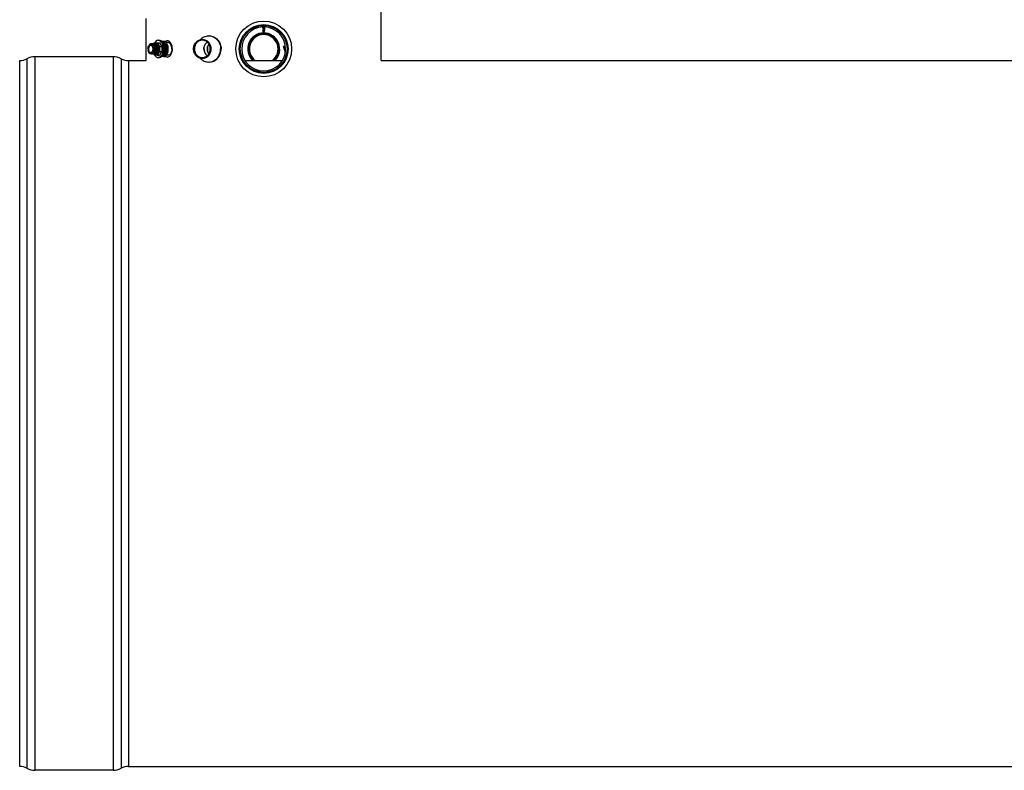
# Model space of a CAD drawing. Header units: millimetres. Extents: x 0 to 297, y 0 to 210.
# Tile 14 of 32: x 29 to 78, y 140 to 177. Entities that reach past the tile are written whole.
import ezdxf

# ---------------------------------------------------------------- set-up
doc = ezdxf.new("R2010")
doc.units = ezdxf.units.MM
doc.header["$LTSCALE"] = 16.335
doc.layers.get('0').update_dxf_attribs({"linetype": 'CONTINUOUS'})
for name, color, linetype in [('01_GLOBAL', 7, 'CONTINUOUS'), ('08_SURFACES', 7, 'CONTINUOUS'), ('AXES_REF', 7, 'CONTINUOUS')]:
    doc.layers.add(name, color=color, linetype=linetype)

msp = doc.modelspace()

# ---------------------------------------------------------------- linework, layer by layer
at = {"color": 7, "linetype": 'Continuous'}
for p, q in [((41.276, 176.259), (41.29, 176.263)), ((41.289, 176.254), (41.276, 176.258)), ((41.29, 176.276), (41.289, 176.276)), ((41.29, 176.254), (41.289, 176.254)), ((41.29, 176.276), (41.29, 176.263)), ((41.29, 176.263), (41.292, 176.264)), ((41.29, 176.255), (41.29, 176.241)), ((41.357, 176.265), (41.355, 176.264)), ((41.357, 176.276), (41.357, 176.274)), ((41.357, 176.275), (41.357, 176.274)), ((41.357, 176.274), (41.37, 176.271)), ((41.37, 176.269), (41.357, 176.265)), ((41.357, 176.265), (41.357, 176.251)), ((41.357, 176.252), (41.37, 176.248)), ((41.357, 176.252), (41.357, 176.252)), ((38.645, 175.77), (38.619, 175.77)), ((41.276, 176.237), (41.29, 176.241)), ((41.289, 176.231), (41.276, 176.235)), ((41.276, 176.214), (41.29, 176.218)), ((41.289, 176.209), (41.276, 176.213)), ((41.276, 176.192), (41.29, 176.196)), ((41.289, 176.186), (41.276, 176.19)), ((41.276, 176.169), (41.29, 176.173)), ((41.289, 176.164), (41.276, 176.168)), ((41.276, 176.147), (41.29, 176.151)), ((41.289, 176.141), (41.276, 176.145)), ((41.276, 176.124), (41.29, 176.128)), ((41.289, 176.119), (41.276, 176.123)), ((41.276, 176.102), (41.29, 176.106)), ((41.289, 176.096), (41.276, 176.1)), ((41.276, 176.079), (41.29, 176.083)), ((41.29, 176.074), (41.276, 176.078)), ((41.276, 176.057), (41.29, 176.061)), ((41.29, 176.051), (41.276, 176.055)), ((41.29, 176.032), (41.286, 176.036)), ((41.287, 176.037), (41.292, 176.039)), ((41.29, 176.231), (41.289, 176.231)), ((41.29, 176.209), (41.289, 176.209)), ((41.29, 176.186), (41.289, 176.186)), ((41.29, 176.164), (41.289, 176.164)), ((41.29, 176.141), (41.289, 176.141)), ((41.29, 176.119), (41.289, 176.119)), ((41.29, 176.096), (41.289, 176.096)), ((41.29, 176.241), (41.292, 176.241)), ((41.29, 176.232), (41.29, 176.218)), ((41.29, 176.218), (41.292, 176.219)), ((41.29, 176.21), (41.29, 176.196)), ((41.29, 176.196), (41.292, 176.196)), ((41.29, 176.187), (41.29, 176.173)), ((41.29, 176.173), (41.292, 176.174)), ((41.29, 176.165), (41.29, 176.151)), ((41.29, 176.151), (41.292, 176.151)), ((41.29, 176.142), (41.29, 176.128)), ((41.29, 176.128), (41.292, 176.129)), ((41.29, 176.12), (41.29, 176.106)), ((41.29, 176.106), (41.292, 176.106)), ((41.29, 176.097), (41.29, 176.083)), ((41.29, 176.083), (41.292, 176.084)), ((41.29, 176.075), (41.29, 176.061)), ((41.29, 176.061), (41.292, 176.061)), ((41.29, 176.052), (41.29, 176.038)), ((41.29, 175.966), (41.29, 176.032)), ((41.29, 176.032), (41.3, 176.032)), ((41.323, 175.943), (41.29, 175.966)), ((41.29, 175.966), (41.314, 175.966)), ((41.308, 175.912), (41.308, 175.953)), ((41.314, 175.966), (41.314, 176.033)), ((41.314, 176.033), (41.357, 176.033)), ((41.314, 175.966), (41.323, 175.953)), ((41.323, 175.943), (41.357, 175.966)), ((41.331, 175.948), (41.331, 176.033)), ((41.338, 175.912), (41.338, 175.953)), ((41.357, 176.243), (41.355, 176.242)), ((41.357, 176.22), (41.355, 176.219)), ((41.357, 176.198), (41.355, 176.197)), ((41.357, 176.175), (41.355, 176.174)), ((41.357, 176.153), (41.355, 176.152)), ((41.357, 176.13), (41.355, 176.129)), ((41.357, 176.108), (41.355, 176.107)), ((41.357, 176.085), (41.355, 176.084)), ((41.357, 176.063), (41.355, 176.062)), ((41.357, 176.04), (41.355, 176.039)), ((41.37, 176.246), (41.357, 176.243)), ((41.357, 176.243), (41.357, 176.229)), ((41.357, 176.23), (41.357, 176.229)), ((41.357, 176.229), (41.37, 176.226)), ((41.357, 176.229), (41.357, 176.229)), ((41.37, 176.224), (41.357, 176.22)), ((41.357, 176.22), (41.357, 176.206)), ((41.357, 176.207), (41.37, 176.203)), ((41.357, 176.207), (41.357, 176.207)), ((41.37, 176.201), (41.357, 176.198)), ((41.357, 176.198), (41.357, 176.184)), ((41.357, 176.185), (41.357, 176.184)), ((41.357, 176.184), (41.37, 176.181)), ((41.37, 176.179), (41.357, 176.175)), ((41.357, 176.175), (41.357, 176.161)), ((41.357, 176.162), (41.37, 176.158)), ((41.357, 176.162), (41.357, 176.162)), ((41.37, 176.156), (41.357, 176.153)), ((41.357, 176.153), (41.357, 176.139)), ((41.357, 176.14), (41.357, 176.139)), ((41.357, 176.139), (41.37, 176.136)), ((41.357, 176.139), (41.357, 176.139)), ((41.37, 176.134), (41.357, 176.13)), ((41.357, 176.13), (41.357, 176.116)), ((41.357, 176.117), (41.37, 176.113)), ((41.357, 176.117), (41.357, 176.117)), ((41.37, 176.111), (41.357, 176.108)), ((41.357, 176.108), (41.357, 176.094)), ((41.357, 176.095), (41.357, 176.094)), ((41.357, 176.094), (41.37, 176.091)), ((41.37, 176.089), (41.357, 176.085)), ((41.357, 176.085), (41.357, 176.071)), ((41.357, 176.072), (41.37, 176.068)), ((41.357, 176.072), (41.357, 176.072)), ((41.37, 176.066), (41.357, 176.063)), ((41.357, 176.063), (41.357, 176.049)), ((41.357, 176.05), (41.357, 176.049)), ((41.357, 176.049), (41.369, 176.046)), ((41.357, 176.049), (41.357, 176.049)), ((41.365, 176.042), (41.357, 176.04)), ((41.357, 175.966), (41.357, 176.04)), ((41.368, 176.043), (41.365, 176.042)), ((41.369, 176.044), (41.368, 176.044)), ((41.368, 176.044), (41.368, 176.043)), ((41.369, 176.044), (41.37, 176.045)), ((41.37, 176.045), (41.37, 176.045)), ((35.918, 175.372), (35.948, 175.425)), ((35.948, 175.425), (36.091, 175.425)), ((36.075, 175.358), (36.075, 175.358)), ((36.075, 175.358), (36.075, 175.358)), ((36.091, 175.425), (36.192, 175.249)), ((36.091, 175.425), (36.206, 175.425)), ((36.206, 175.425), (36.306, 175.249)), ((36.309, 175.5), (36.416, 175.5)), ((36.416, 175.5), (36.542, 175.28)), ((36.416, 175.5), (36.49, 175.5)), ((36.49, 175.5), (36.616, 175.28)), ((36.628, 175.436), (36.526, 175.436)), ((36.542, 175.28), (36.542, 174.97)), ((36.542, 175.28), (36.616, 175.28)), ((36.616, 175.28), (36.616, 174.97)), ((35.638, 175.073), (35.641, 175.057)), ((35.672, 174.963), (35.68, 174.95)), ((35.948, 174.825), (35.918, 174.878)), ((36.091, 174.825), (35.948, 174.825)), ((36.192, 175.001), (36.091, 174.825)), ((36.091, 174.825), (36.206, 174.825)), ((36.122, 174.943), (36.122, 174.943)), ((36.122, 174.943), (36.122, 174.943)), ((36.192, 175.249), (36.192, 175.001)), ((36.192, 175.249), (36.306, 175.249)), ((36.192, 175.001), (36.306, 175.001)), ((36.306, 175.001), (36.206, 174.825)), ((36.306, 175.249), (36.306, 175.001)), ((36.542, 174.97), (36.416, 174.75)), ((36.616, 174.97), (36.49, 174.75)), ((36.628, 174.814), (36.526, 174.814)), ((36.542, 174.97), (36.616, 174.97)), ((29.323, 139.845), (29.323, 174.555)), ((33.92, 174.743), (30.073, 174.743)), ((34.67, 174.555), (35.548, 174.555)), ((36.416, 174.75), (36.309, 174.75)), ((36.416, 174.75), (36.49, 174.75)), ((38.645, 174.48), (38.619, 174.48)), ((40.406, 174.555), (42.241, 174.555)), ((47.098, 174.555), (214.266, 174.555)), ((33.92, 139.658), (30.073, 139.658)), ((34.67, 139.845), (214.266, 139.845))]:
    msp.add_line(p, q, dxfattribs=at)
at = {"color": 9, "linetype": 'Continuous'}
for p, q in [((41.357, 176.229), (41.372, 176.225)), ((41.357, 176.139), (41.372, 176.135)), ((41.357, 176.049), (41.37, 176.045)), ((29.676, 174.643), (29.676, 139.757)), ((30.073, 174.743), (30.073, 139.658)), ((33.92, 174.743), (33.92, 139.658)), ((34.317, 174.643), (34.317, 139.757)), ((34.67, 174.555), (34.67, 139.845))]:
    msp.add_line(p, q, dxfattribs=at)
at = {"color": 7, "linetype": 'Continuous'}
msp.add_circle((41.323, 175.125), 1.373, dxfattribs=at)
for centre, radius, start, end in [((38.619, 175.24), 0.53, 87.2604, 89.9994), ((41.323, 175.125), 1.08, 91.7908, 87.7134), ((41.323, 175.125), 0.787, 313.6213, 226.3787), ((41.323, 175.125), 0.784, 313.3944, 226.6057), ((41.323, 175.125), 0.75, 310.5258, 229.4742), ((41.323, 175.125), 0.705, 306.0331, 233.9669), ((35.864, 175.173), 0.223, 149.7282, 153.7407), ((35.849, 175.182), 0.206, 148.7895, 149.6882), ((35.849, 175.185), 0.205, 145.075, 149.7373), ((35.837, 175.189), 0.192, 144.9835, 148.8232), ((35.762, 175.276), 0.0743, 89.9861, 96.2045), ((35.769, 175.276), 0.0796, 91.5784, 94.8711), ((35.785, 175.286), 0.0872, 87.0666, 90.0029), ((35.789, 175.285), 0.088, 81.2873, 89.9729), ((35.785, 175.285), 0.0873, 86.3379, 87.0665), ((35.785, 175.284), 0.0885, 80.0328, 86.3203), ((35.815, 175.285), 0.0879, 90.0015, 98.5039), ((35.788, 175.28), 0.0925, 71.4797, 81.2242), ((35.815, 175.286), 0.0871, 87.0355, 89.974), ((35.815, 175.284), 0.0886, 79.9421, 87.0156), ((35.82, 175.285), 0.0879, 81.428, 89.9492), ((35.846, 175.285), 0.0879, 90.0027, 98.6531), ((35.819, 175.28), 0.0925, 71.6143, 81.3731), ((35.846, 175.286), 0.0871, 87.0355, 89.974), ((35.851, 175.285), 0.0879, 81.5026, 89.9498), ((35.877, 175.285), 0.088, 90.0031, 98.7258), ((35.85, 175.28), 0.0925, 71.5554, 81.4454), ((35.877, 175.286), 0.0871, 87.0355, 89.974), ((35.877, 175.284), 0.0886, 79.9421, 87.0156), ((35.881, 175.285), 0.0879, 81.4305, 89.9492), ((35.908, 175.285), 0.0879, 90.0028, 98.6557), ((35.881, 175.28), 0.0925, 71.5571, 81.3746), ((35.908, 175.286), 0.0871, 87.0355, 89.974), ((35.907, 175.284), 0.0886, 79.9421, 87.0156), ((35.912, 175.285), 0.0879, 81.4323, 89.9492), ((35.938, 175.285), 0.0879, 90.0028, 98.6576), ((35.911, 175.28), 0.0925, 71.5584, 81.3764), ((35.938, 175.286), 0.0871, 87.0355, 89.974), ((35.938, 175.284), 0.0886, 79.9421, 87.0156), ((35.943, 175.285), 0.0879, 81.433, 89.9492), ((35.969, 175.285), 0.0879, 90.0028, 98.6583), ((35.942, 175.28), 0.0925, 71.5803, 81.3775), ((35.969, 175.286), 0.0871, 87.0355, 89.974), ((35.973, 175.285), 0.0879, 81.4581, 89.9494), ((36, 175.285), 0.088, 90.0027, 98.6824), ((35.973, 175.28), 0.0925, 71.5589, 81.4018), ((36, 175.286), 0.0871, 87.0355, 89.974), ((36, 175.284), 0.0886, 79.9421, 87.0156), ((36.004, 175.285), 0.0879, 81.4291, 89.9492), ((36.022, 175.287), 0.087, 88.5604, 101.4612), ((36.03, 175.285), 0.0879, 90.0028, 98.6542), ((36.003, 175.28), 0.0925, 71.5577, 81.3731), ((36.022, 175.289), 0.0858, 84.3791, 88.4864), ((36.03, 175.286), 0.0871, 87.0355, 89.974), ((36.022, 175.287), 0.087, 81.3934, 84.3792), ((36.022, 175.286), 0.0887, 77.5757, 81.3886), ((36.03, 175.284), 0.0883, 81.0854, 87.023), ((36.035, 175.286), 0.0871, 86.0703, 89.9721), ((35.99, 175.26), 0.115, 58.1013, 61.2989), ((36.007, 175.266), 0.118, 53.7236, 59.91), ((36.01, 175.26), 0.117, 57.1242, 57.8544), ((36.009, 175.259), 0.119, 56.5756, 57.1246), ((36.001, 175.257), 0.128, 51.6927, 53.7789), ((35.933, 175.189), 0.223, 32.1031, 32.479), ((35.914, 175.185), 0.241, 29.2688, 30.3129), ((36.593, 175.388), 0.135, 79.36, 89.9296), ((36.216, 175.218), 0.6, 202.1582, 202.6579), ((35.877, 175.167), 0.237, 153.6998, 153.8465), ((35.82, 175.049), 0.171, 210.2477, 215.2929), ((35.865, 175.069), 0.219, 208.4243, 208.7701), ((35.853, 175.062), 0.205, 208.7281, 212.9148), ((35.798, 175.034), 0.144, 215.2947, 220.3093), ((35.842, 175.055), 0.192, 212.9582, 213.3081), ((35.833, 175.049), 0.181, 213.2762, 216.8934), ((35.774, 174.959), 0.0764, 267.8856, 269.3025), ((35.8, 174.954), 0.0759, 269.9765, 273.3476), ((35.804, 174.955), 0.0768, 270.013, 279.8075), ((35.8, 174.954), 0.0765, 273.3475, 275.6025), ((35.831, 174.955), 0.0769, 260.0601, 269.9346), ((35.831, 174.954), 0.0759, 269.9764, 273.3473), ((35.835, 174.955), 0.0768, 270.0132, 279.834), ((35.831, 174.954), 0.0764, 273.3467, 275.3865), ((35.862, 174.955), 0.0769, 260.0866, 269.9347), ((35.862, 174.954), 0.0759, 269.9764, 273.3473), ((35.866, 174.955), 0.0768, 270.013, 279.8201), ((35.861, 174.954), 0.0764, 273.3467, 275.3865), ((35.892, 174.955), 0.0769, 260.0732, 269.9347), ((35.892, 174.954), 0.0759, 269.9764, 273.3473), ((35.897, 174.955), 0.0768, 270.013, 279.8229), ((35.892, 174.954), 0.0764, 273.3467, 275.3865), ((35.923, 174.955), 0.0769, 260.0761, 269.9347), ((35.923, 174.954), 0.0759, 269.9764, 273.3473), ((35.927, 174.955), 0.0768, 270.013, 279.8251), ((35.923, 174.954), 0.0764, 273.3467, 275.3865), ((35.954, 174.955), 0.0769, 260.0784, 269.9348), ((35.954, 174.954), 0.0759, 269.9764, 273.3473), ((35.958, 174.955), 0.0768, 270.0124, 279.7721), ((35.954, 174.954), 0.0764, 273.3467, 275.3865), ((35.984, 174.955), 0.0769, 260.0286, 269.9356), ((35.984, 174.954), 0.0759, 269.9764, 273.3473), ((36.023, 174.967), 0.0976, 246.7605, 248.9643), ((36.023, 174.966), 0.0957, 248.9691, 249.741), ((35.989, 174.955), 0.0768, 270.013, 279.8196), ((35.984, 174.954), 0.0764, 273.3467, 275.3865), ((36.015, 174.955), 0.0769, 260.0728, 269.9347), ((36.015, 174.954), 0.0759, 269.9764, 273.3473), ((35.984, 174.969), 0.0922, 291.0287, 298.6546), ((36.02, 174.955), 0.0768, 270.013, 279.816), ((36.015, 174.954), 0.0764, 273.3467, 275.3865), ((36.017, 174.964), 0.0945, 288.4309, 290.8064), ((36.018, 174.963), 0.093, 288.0949, 288.4254), ((36.016, 174.967), 0.0976, 290.8106, 293.7483), ((36.015, 174.971), 0.101, 293.7466, 296.0627), ((36.005, 174.98), 0.104, 301.605, 302.444), ((36.003, 174.982), 0.106, 302.4451, 303.6024), ((36.005, 174.986), 0.112, 304.0294, 306.9623), ((35.912, 175.066), 0.244, 329.694, 331.3774), ((35.955, 175.055), 0.201, 326.3029, 328.333), ((29.323, 175.305), 0.75, 270, 298.0725), ((30.073, 173.899), 0.844, 90, 118.0725), ((33.92, 173.899), 0.844, 61.9275, 90), ((34.67, 175.305), 0.75, 241.9275, 270), ((36.593, 174.862), 0.135, 270.0704, 280.6397), ((38.619, 175.01), 0.53, 270.0006, 272.7396), ((29.323, 139.095), 0.75, 61.9275, 90), ((30.073, 140.501), 0.844, 241.9275, 270), ((33.92, 140.501), 0.844, 270, 298.0725), ((34.67, 139.095), 0.75, 90, 118.0725)]:
    msp.add_arc(centre, radius, start, end, dxfattribs=at)
at = {"color": 9, "linetype": 'Continuous'}
msp.add_arc((35.891, 175.085), 0.249, 201.9319, 203.2941, dxfattribs=at)
at = {"color": 7, "linetype": 'Continuous'}
for points, knots in [([(41.276, 176.258), (41.276, 176.258), (41.273, 176.258), (41.276, 176.259), (41.276, 176.259)], [0, 0, 0, 0, 0.506923, 1, 1, 1, 1]), ([(41.276, 176.259), (41.278, 176.26), (41.284, 176.261), (41.297, 176.262), (41.316, 176.264), (41.338, 176.265), (41.356, 176.267), (41.367, 176.268), (41.37, 176.269)], [0, 0, 0, 0, 0.070449, 0.185576, 0.415274, 0.66479, 0.875934, 1, 1, 1, 1]), ([(41.29, 176.255), (41.29, 176.255), (41.293, 176.256), (41.298, 176.257), (41.307, 176.258), (41.317, 176.259), (41.328, 176.261), (41.341, 176.262), (41.35, 176.263), (41.355, 176.264)], [0, 0, 0, 0, 0.035484, 0.124359, 0.259014, 0.424158, 0.600605, 0.767781, 1, 1, 1, 1]), ([(41.357, 176.274), (41.357, 176.273), (41.353, 176.272), (41.349, 176.271), (41.34, 176.27), (41.329, 176.269), (41.318, 176.268), (41.306, 176.266), (41.297, 176.265), (41.292, 176.264)], [0, 0, 0, 0, 0.035663, 0.125055, 0.260416, 0.42624, 0.603061, 0.770078, 1, 1, 1, 1]), ([(41.357, 176.251), (41.357, 176.251), (41.353, 176.25), (41.349, 176.249), (41.34, 176.248), (41.329, 176.246), (41.318, 176.245), (41.306, 176.244), (41.297, 176.243), (41.292, 176.241)], [0, 0, 0, 0, 0.035674, 0.125096, 0.260487, 0.426327, 0.603166, 0.770194, 1, 1, 1, 1]), ([(41.37, 176.269), (41.371, 176.269), (41.373, 176.27), (41.371, 176.271), (41.37, 176.271)], [0, 0, 0, 0, 0.506543, 1, 1, 1, 1]), ([(41.37, 176.246), (41.371, 176.246), (41.373, 176.247), (41.371, 176.248), (41.37, 176.248)], [0, 0, 0, 0, 0.506532, 1, 1, 1, 1]), ([(38.211, 175.587), (38.264, 175.643), (38.39, 175.737), (38.544, 175.77), (38.619, 175.77)], [0, 0, 0, 0, 0.506908, 1, 1, 1, 1]), ([(38.645, 175.77), (38.721, 175.77), (38.878, 175.735), (39.072, 175.589), (39.2, 175.376), (39.229, 175.209), (39.229, 175.125)], [0, 0, 0, 0, 0.23855, 0.483963, 0.738764, 1, 1, 1, 1]), ([(38.645, 175.77), (38.719, 175.766), (38.87, 175.726), (39.055, 175.579), (39.176, 175.369), (39.204, 175.207), (39.204, 175.125)], [0, 0, 0, 0, 0.238612, 0.484301, 0.739093, 1, 1, 1, 1]), ([(41.276, 176.235), (41.276, 176.235), (41.273, 176.236), (41.276, 176.237), (41.276, 176.237)], [0, 0, 0, 0, 0.50617, 1, 1, 1, 1]), ([(41.276, 176.213), (41.276, 176.213), (41.273, 176.213), (41.276, 176.214), (41.276, 176.214)], [0, 0, 0, 0, 0.505655, 1, 1, 1, 1]), ([(41.276, 176.19), (41.276, 176.19), (41.273, 176.191), (41.276, 176.192), (41.276, 176.192)], [0, 0, 0, 0, 0.506956, 1, 1, 1, 1]), ([(41.276, 176.168), (41.276, 176.168), (41.273, 176.168), (41.276, 176.169), (41.276, 176.169)], [0, 0, 0, 0, 0.506923, 1, 1, 1, 1]), ([(41.276, 176.145), (41.276, 176.145), (41.273, 176.146), (41.276, 176.147), (41.276, 176.147)], [0, 0, 0, 0, 0.50617, 1, 1, 1, 1]), ([(41.276, 176.123), (41.276, 176.123), (41.273, 176.123), (41.276, 176.124), (41.276, 176.124)], [0, 0, 0, 0, 0.505655, 1, 1, 1, 1]), ([(41.276, 176.1), (41.276, 176.1), (41.273, 176.101), (41.276, 176.102), (41.276, 176.102)], [0, 0, 0, 0, 0.506956, 1, 1, 1, 1]), ([(41.276, 176.078), (41.276, 176.078), (41.273, 176.078), (41.276, 176.079), (41.276, 176.079)], [0, 0, 0, 0, 0.506923, 1, 1, 1, 1]), ([(41.276, 176.055), (41.276, 176.055), (41.273, 176.056), (41.276, 176.057), (41.276, 176.057)], [0, 0, 0, 0, 0.50617, 1, 1, 1, 1]), ([(41.276, 176.237), (41.278, 176.238), (41.284, 176.238), (41.297, 176.24), (41.316, 176.241), (41.338, 176.243), (41.356, 176.244), (41.367, 176.245), (41.37, 176.246)], [0, 0, 0, 0, 0.070516, 0.185715, 0.415397, 0.66488, 0.875991, 1, 1, 1, 1]), ([(41.276, 176.214), (41.278, 176.215), (41.284, 176.216), (41.297, 176.217), (41.316, 176.219), (41.338, 176.22), (41.356, 176.222), (41.367, 176.223), (41.37, 176.224)], [0, 0, 0, 0, 0.070546, 0.185747, 0.415465, 0.664951, 0.876087, 1, 1, 1, 1]), ([(41.276, 176.192), (41.278, 176.193), (41.284, 176.193), (41.297, 176.195), (41.316, 176.196), (41.338, 176.198), (41.356, 176.199), (41.367, 176.2), (41.37, 176.201)], [0, 0, 0, 0, 0.070461, 0.185592, 0.415302, 0.664819, 0.875959, 1, 1, 1, 1]), ([(41.276, 176.169), (41.278, 176.17), (41.284, 176.171), (41.297, 176.172), (41.316, 176.174), (41.338, 176.175), (41.356, 176.177), (41.367, 176.178), (41.37, 176.179)], [0, 0, 0, 0, 0.070449, 0.185576, 0.415274, 0.66479, 0.875934, 1, 1, 1, 1]), ([(41.276, 176.147), (41.278, 176.148), (41.284, 176.148), (41.297, 176.15), (41.316, 176.151), (41.338, 176.153), (41.356, 176.154), (41.367, 176.155), (41.37, 176.156)], [0, 0, 0, 0, 0.070516, 0.185715, 0.415397, 0.66488, 0.875991, 1, 1, 1, 1]), ([(41.276, 176.124), (41.278, 176.125), (41.284, 176.126), (41.297, 176.127), (41.316, 176.129), (41.338, 176.13), (41.356, 176.132), (41.367, 176.133), (41.37, 176.134)], [0, 0, 0, 0, 0.070546, 0.185747, 0.415465, 0.664951, 0.876087, 1, 1, 1, 1]), ([(41.276, 176.102), (41.278, 176.103), (41.284, 176.103), (41.297, 176.105), (41.316, 176.106), (41.338, 176.108), (41.356, 176.109), (41.367, 176.11), (41.37, 176.111)], [0, 0, 0, 0, 0.070461, 0.185592, 0.415302, 0.664819, 0.875959, 1, 1, 1, 1]), ([(41.276, 176.079), (41.278, 176.08), (41.284, 176.081), (41.297, 176.082), (41.316, 176.084), (41.338, 176.085), (41.356, 176.087), (41.367, 176.088), (41.37, 176.089)], [0, 0, 0, 0, 0.070449, 0.185576, 0.415274, 0.66479, 0.875934, 1, 1, 1, 1]), ([(41.276, 176.057), (41.278, 176.058), (41.284, 176.058), (41.297, 176.06), (41.316, 176.061), (41.338, 176.063), (41.356, 176.064), (41.367, 176.065), (41.37, 176.066)], [0, 0, 0, 0, 0.070516, 0.185715, 0.415397, 0.66488, 0.875991, 1, 1, 1, 1]), ([(41.286, 176.036), (41.285, 176.037), (41.286, 176.037), (41.286, 176.037), (41.287, 176.037)], [0, 0, 0, 0, 0.542775, 1, 1, 1, 1]), ([(41.287, 176.037), (41.288, 176.038), (41.293, 176.039), (41.306, 176.04), (41.326, 176.041), (41.348, 176.043), (41.362, 176.044), (41.367, 176.044)], [0, 0, 0, 0, 0.068625, 0.182437, 0.490957, 0.800843, 1, 1, 1, 1]), ([(41.29, 176.232), (41.29, 176.233), (41.293, 176.234), (41.298, 176.235), (41.307, 176.236), (41.317, 176.237), (41.328, 176.238), (41.341, 176.24), (41.35, 176.24), (41.355, 176.242)], [0, 0, 0, 0, 0.035486, 0.124357, 0.259018, 0.424181, 0.600627, 0.767786, 1, 1, 1, 1]), ([(41.29, 176.21), (41.29, 176.21), (41.293, 176.211), (41.298, 176.212), (41.307, 176.213), (41.317, 176.214), (41.328, 176.216), (41.341, 176.217), (41.35, 176.218), (41.355, 176.219)], [0, 0, 0, 0, 0.035475, 0.124307, 0.258928, 0.424057, 0.600485, 0.767651, 1, 1, 1, 1]), ([(41.29, 176.187), (41.29, 176.188), (41.293, 176.189), (41.298, 176.19), (41.307, 176.191), (41.317, 176.192), (41.328, 176.193), (41.341, 176.195), (41.35, 176.195), (41.355, 176.197)], [0, 0, 0, 0, 0.035479, 0.124346, 0.259002, 0.424159, 0.600604, 0.767781, 1, 1, 1, 1]), ([(41.29, 176.165), (41.29, 176.165), (41.293, 176.166), (41.298, 176.167), (41.307, 176.168), (41.317, 176.169), (41.328, 176.171), (41.341, 176.172), (41.35, 176.173), (41.355, 176.174)], [0, 0, 0, 0, 0.035484, 0.124359, 0.259014, 0.424158, 0.600605, 0.767781, 1, 1, 1, 1]), ([(41.29, 176.142), (41.29, 176.143), (41.293, 176.144), (41.298, 176.145), (41.307, 176.146), (41.317, 176.147), (41.328, 176.148), (41.341, 176.15), (41.35, 176.15), (41.355, 176.152)], [0, 0, 0, 0, 0.035486, 0.124357, 0.259018, 0.424181, 0.600627, 0.767786, 1, 1, 1, 1]), ([(41.29, 176.12), (41.29, 176.12), (41.293, 176.121), (41.298, 176.122), (41.307, 176.123), (41.317, 176.124), (41.328, 176.126), (41.341, 176.127), (41.35, 176.128), (41.355, 176.129)], [0, 0, 0, 0, 0.035475, 0.124307, 0.258928, 0.424057, 0.600485, 0.767651, 1, 1, 1, 1]), ([(41.29, 176.097), (41.29, 176.098), (41.293, 176.099), (41.298, 176.1), (41.307, 176.101), (41.317, 176.102), (41.328, 176.103), (41.341, 176.105), (41.35, 176.105), (41.355, 176.107)], [0, 0, 0, 0, 0.035479, 0.124346, 0.259002, 0.424159, 0.600604, 0.767781, 1, 1, 1, 1]), ([(41.29, 176.075), (41.29, 176.075), (41.293, 176.076), (41.298, 176.077), (41.307, 176.078), (41.317, 176.079), (41.328, 176.081), (41.341, 176.082), (41.35, 176.083), (41.355, 176.084)], [0, 0, 0, 0, 0.035484, 0.124359, 0.259014, 0.424158, 0.600605, 0.767781, 1, 1, 1, 1]), ([(41.29, 176.052), (41.29, 176.053), (41.293, 176.054), (41.298, 176.055), (41.307, 176.056), (41.317, 176.057), (41.328, 176.058), (41.341, 176.06), (41.35, 176.06), (41.355, 176.062)], [0, 0, 0, 0, 0.035486, 0.124357, 0.259018, 0.424181, 0.600627, 0.767786, 1, 1, 1, 1]), ([(41.357, 176.229), (41.357, 176.228), (41.353, 176.227), (41.348, 176.226), (41.339, 176.225), (41.328, 176.224), (41.317, 176.223), (41.305, 176.221), (41.297, 176.22), (41.292, 176.219)], [0, 0, 0, 0, 0.042723, 0.137034, 0.274143, 0.438857, 0.612602, 0.775737, 1, 1, 1, 1]), ([(41.357, 176.206), (41.357, 176.206), (41.353, 176.205), (41.349, 176.204), (41.34, 176.203), (41.329, 176.201), (41.318, 176.2), (41.306, 176.199), (41.297, 176.198), (41.292, 176.196)], [0, 0, 0, 0, 0.035658, 0.125041, 0.260397, 0.426221, 0.60304, 0.77007, 1, 1, 1, 1]), ([(41.357, 176.184), (41.357, 176.183), (41.353, 176.182), (41.349, 176.181), (41.34, 176.18), (41.329, 176.179), (41.318, 176.178), (41.306, 176.176), (41.297, 176.175), (41.292, 176.174)], [0, 0, 0, 0, 0.035663, 0.125055, 0.260416, 0.42624, 0.603061, 0.770078, 1, 1, 1, 1]), ([(41.357, 176.161), (41.357, 176.161), (41.353, 176.16), (41.349, 176.159), (41.34, 176.158), (41.329, 176.156), (41.318, 176.155), (41.306, 176.154), (41.297, 176.153), (41.292, 176.151)], [0, 0, 0, 0, 0.035674, 0.125096, 0.260487, 0.426327, 0.603166, 0.770194, 1, 1, 1, 1]), ([(41.357, 176.139), (41.357, 176.138), (41.353, 176.137), (41.348, 176.136), (41.339, 176.135), (41.328, 176.134), (41.317, 176.133), (41.305, 176.131), (41.297, 176.13), (41.292, 176.129)], [0, 0, 0, 0, 0.042723, 0.137034, 0.274143, 0.438857, 0.612602, 0.775737, 1, 1, 1, 1]), ([(41.357, 176.116), (41.357, 176.116), (41.353, 176.115), (41.349, 176.114), (41.34, 176.113), (41.329, 176.111), (41.318, 176.11), (41.306, 176.109), (41.297, 176.108), (41.292, 176.106)], [0, 0, 0, 0, 0.035658, 0.125041, 0.260397, 0.426221, 0.60304, 0.77007, 1, 1, 1, 1]), ([(41.357, 176.094), (41.357, 176.093), (41.353, 176.092), (41.349, 176.091), (41.34, 176.09), (41.329, 176.089), (41.318, 176.088), (41.306, 176.086), (41.297, 176.085), (41.292, 176.084)], [0, 0, 0, 0, 0.035663, 0.125055, 0.260416, 0.42624, 0.603061, 0.770078, 1, 1, 1, 1]), ([(41.357, 176.071), (41.357, 176.071), (41.353, 176.07), (41.349, 176.069), (41.34, 176.068), (41.329, 176.066), (41.318, 176.065), (41.306, 176.064), (41.297, 176.063), (41.292, 176.061)], [0, 0, 0, 0, 0.035674, 0.125096, 0.260487, 0.426327, 0.603166, 0.770194, 1, 1, 1, 1]), ([(41.357, 176.049), (41.357, 176.048), (41.353, 176.047), (41.348, 176.046), (41.339, 176.045), (41.328, 176.044), (41.317, 176.043), (41.305, 176.041), (41.297, 176.04), (41.292, 176.039)], [0, 0, 0, 0, 0.042723, 0.137036, 0.274145, 0.43886, 0.612606, 0.77574, 1, 1, 1, 1]), ([(41.365, 176.042), (41.361, 176.041), (41.351, 176.04), (41.335, 176.038), (41.317, 176.035), (41.305, 176.034), (41.3, 176.032)], [0, 0, 0, 0, 0.18266, 0.454722, 0.754436, 1, 1, 1, 1]), ([(41.3, 176.032), (41.31, 176.034), (41.325, 176.035), (41.343, 176.037), (41.352, 176.039), (41.355, 176.039)], [0, 0, 0, 0, 0.556609, 0.824056, 1, 1, 1, 1]), ([(41.323, 175.953), (41.324, 175.952), (41.325, 175.951), (41.327, 175.949), (41.329, 175.947), (41.33, 175.948), (41.331, 175.948)], [0, 0, 0, 0, 0.28834, 0.560164, 0.790392, 1, 1, 1, 1]), ([(41.367, 176.044), (41.367, 176.045), (41.368, 176.045), (41.369, 176.045), (41.37, 176.045)], [0, 0, 0, 0, 0.351836, 1, 1, 1, 1]), ([(41.37, 176.045), (41.37, 176.045), (41.37, 176.046), (41.369, 176.046), (41.369, 176.046)], [0, 0, 0, 0, 0.280116, 1, 1, 1, 1]), ([(41.372, 176.225), (41.372, 176.225), (41.372, 176.225), (41.371, 176.226), (41.37, 176.226)], [0, 0, 0, 0, 0.126392, 1, 1, 1, 1]), ([(41.37, 176.224), (41.371, 176.224), (41.371, 176.224), (41.372, 176.224), (41.372, 176.225)], [0, 0, 0, 0, 0.37103, 1, 1, 1, 1]), ([(41.37, 176.201), (41.371, 176.201), (41.373, 176.202), (41.371, 176.203), (41.37, 176.203)], [0, 0, 0, 0, 0.50657, 1, 1, 1, 1]), ([(41.37, 176.179), (41.371, 176.179), (41.373, 176.18), (41.371, 176.181), (41.37, 176.181)], [0, 0, 0, 0, 0.506543, 1, 1, 1, 1]), ([(41.37, 176.156), (41.371, 176.156), (41.373, 176.157), (41.371, 176.158), (41.37, 176.158)], [0, 0, 0, 0, 0.506532, 1, 1, 1, 1]), ([(41.372, 176.135), (41.372, 176.135), (41.372, 176.135), (41.371, 176.136), (41.37, 176.136)], [0, 0, 0, 0, 0.126392, 1, 1, 1, 1]), ([(41.37, 176.134), (41.371, 176.134), (41.371, 176.134), (41.372, 176.134), (41.372, 176.135)], [0, 0, 0, 0, 0.37103, 1, 1, 1, 1]), ([(41.37, 176.111), (41.371, 176.111), (41.373, 176.112), (41.371, 176.113), (41.37, 176.113)], [0, 0, 0, 0, 0.50657, 1, 1, 1, 1]), ([(41.37, 176.089), (41.371, 176.089), (41.373, 176.09), (41.371, 176.091), (41.37, 176.091)], [0, 0, 0, 0, 0.506543, 1, 1, 1, 1]), ([(41.37, 176.066), (41.371, 176.066), (41.373, 176.067), (41.371, 176.068), (41.37, 176.068)], [0, 0, 0, 0, 0.506532, 1, 1, 1, 1]), ([(35.68, 175.299), (35.689, 175.313), (35.71, 175.336), (35.74, 175.348), (35.754, 175.35)], [0, 0, 0, 0, 0.540879, 1, 1, 1, 1]), ([(35.785, 175.373), (35.765, 175.373), (35.722, 175.357), (35.694, 175.322), (35.681, 175.302)], [0, 0, 0, 0, 0.452564, 1, 1, 1, 1]), ([(35.762, 175.356), (35.747, 175.354), (35.714, 175.342), (35.692, 175.316), (35.681, 175.302)], [0, 0, 0, 0, 0.459244, 1, 1, 1, 1]), ([(35.831, 175.315), (35.822, 175.325), (35.801, 175.343), (35.774, 175.35), (35.762, 175.35)], [0, 0, 0, 0, 0.532279, 1, 1, 1, 1]), ([(35.766, 175.356), (35.784, 175.356), (35.824, 175.343), (35.867, 175.292), (35.896, 175.221), (35.91, 175.138), (35.905, 175.052), (35.881, 174.96), (35.835, 174.897), (35.796, 174.886)], [0, 0, 0, 0, 0.093217, 0.205514, 0.341198, 0.492441, 0.646004, 0.788009, 1, 1, 1, 1]), ([(35.773, 174.901), (35.787, 174.903), (35.816, 174.917), (35.849, 174.955), (35.875, 175.009), (35.894, 175.095), (35.891, 175.203), (35.857, 175.286), (35.831, 175.315)], [0, 0, 0, 0, 0.089468, 0.19527, 0.320218, 0.460233, 0.751371, 1, 1, 1, 1]), ([(35.808, 174.878), (35.825, 174.88), (35.864, 174.899), (35.903, 174.956), (35.929, 175.032), (35.938, 175.119), (35.928, 175.208), (35.901, 175.286), (35.859, 175.346), (35.819, 175.368), (35.8, 175.371)], [0, 0, 0, 0, 0.090318, 0.202531, 0.338563, 0.489595, 0.642225, 0.782871, 0.902063, 1, 1, 1, 1]), ([(35.818, 175.368), (35.856, 175.355), (35.903, 175.297), (35.932, 175.209), (35.942, 175.127), (35.935, 175.045), (35.911, 174.957), (35.869, 174.897), (35.833, 174.883)], [0, 0, 0, 0, 0.215594, 0.354426, 0.504096, 0.653402, 0.791014, 1, 1, 1, 1]), ([(35.831, 175.371), (35.85, 175.368), (35.89, 175.346), (35.932, 175.286), (35.959, 175.208), (35.968, 175.119), (35.96, 175.031), (35.934, 174.955), (35.894, 174.899), (35.856, 174.88), (35.838, 174.878)], [0, 0, 0, 0, 0.098002, 0.217287, 0.358016, 0.510688, 0.661702, 0.797654, 0.909754, 1, 1, 1, 1]), ([(35.864, 174.883), (35.9, 174.897), (35.942, 174.957), (35.966, 175.045), (35.972, 175.127), (35.962, 175.209), (35.933, 175.297), (35.886, 175.355), (35.848, 175.368)], [0, 0, 0, 0, 0.209032, 0.346689, 0.496031, 0.645715, 0.784524, 1, 1, 1, 1]), ([(35.851, 175.373), (35.87, 175.372), (35.912, 175.354), (35.957, 175.296), (35.987, 175.218), (35.999, 175.128), (35.992, 175.038), (35.967, 174.959), (35.927, 174.9), (35.887, 174.88), (35.869, 174.878)], [0, 0, 0, 0, 0.095895, 0.212157, 0.351293, 0.504287, 0.657024, 0.795159, 0.908958, 1, 1, 1, 1]), ([(35.894, 174.883), (35.931, 174.897), (35.973, 174.957), (35.997, 175.045), (36.003, 175.127), (35.993, 175.209), (35.964, 175.297), (35.917, 175.355), (35.879, 175.368)], [0, 0, 0, 0, 0.209009, 0.346645, 0.495972, 0.645652, 0.784472, 1, 1, 1, 1]), ([(35.892, 175.371), (35.911, 175.368), (35.951, 175.346), (35.993, 175.286), (36.02, 175.208), (36.03, 175.119), (36.021, 175.031), (35.995, 174.955), (35.956, 174.899), (35.917, 174.88), (35.899, 174.878)], [0, 0, 0, 0, 0.098002, 0.217287, 0.358016, 0.510688, 0.661702, 0.797654, 0.909754, 1, 1, 1, 1]), ([(35.925, 174.883), (35.961, 174.897), (36.003, 174.957), (36.028, 175.045), (36.034, 175.127), (36.024, 175.209), (35.995, 175.297), (35.948, 175.355), (35.91, 175.368)], [0, 0, 0, 0, 0.209012, 0.346646, 0.495973, 0.645651, 0.784473, 1, 1, 1, 1]), ([(35.923, 175.371), (35.942, 175.368), (35.982, 175.346), (36.024, 175.286), (36.051, 175.208), (36.06, 175.119), (36.052, 175.031), (36.026, 174.955), (35.987, 174.899), (35.948, 174.88), (35.93, 174.878)], [0, 0, 0, 0, 0.098002, 0.217287, 0.358016, 0.510688, 0.661702, 0.797654, 0.909754, 1, 1, 1, 1]), ([(35.956, 174.883), (35.992, 174.897), (36.034, 174.957), (36.058, 175.045), (36.064, 175.127), (36.054, 175.209), (36.025, 175.297), (35.979, 175.355), (35.941, 175.368)], [0, 0, 0, 0, 0.209073, 0.346718, 0.496039, 0.645697, 0.784498, 1, 1, 1, 1]), ([(35.954, 175.371), (35.973, 175.368), (36.013, 175.346), (36.054, 175.286), (36.082, 175.208), (36.091, 175.119), (36.083, 175.031), (36.057, 174.955), (36.017, 174.899), (35.979, 174.88), (35.961, 174.878)], [0, 0, 0, 0, 0.098002, 0.217287, 0.358016, 0.510688, 0.661702, 0.797654, 0.909754, 1, 1, 1, 1]), ([(35.987, 174.883), (36.023, 174.897), (36.065, 174.957), (36.089, 175.045), (36.095, 175.127), (36.085, 175.209), (36.056, 175.297), (36.009, 175.355), (35.971, 175.368)], [0, 0, 0, 0, 0.209022, 0.346664, 0.495995, 0.645671, 0.784489, 1, 1, 1, 1]), ([(35.974, 175.373), (35.988, 175.372), (36.019, 175.362), (36.057, 175.328), (36.087, 175.279), (36.116, 175.195), (36.124, 175.082), (36.103, 174.992), (36.083, 174.953)], [0, 0, 0, 0, 0.089307, 0.191127, 0.30996, 0.44413, 0.733312, 1, 1, 1, 1]), ([(36.086, 174.952), (36.105, 174.987), (36.127, 175.07), (36.123, 175.176), (36.1, 175.257), (36.07, 175.32), (36.031, 175.358), (36.002, 175.368)], [0, 0, 0, 0, 0.259113, 0.543575, 0.679062, 0.802063, 1, 1, 1, 1]), ([(36.02, 175.38), (36.024, 175.38), (36.04, 175.379), (36.055, 175.373), (36.066, 175.367)], [0, 0, 0, 0, 0.243398, 1, 1, 1, 1]), ([(36.073, 175.359), (36.07, 175.361), (36.06, 175.366), (36.049, 175.371), (36.041, 175.372)], [0, 0, 0, 0, 0.259393, 1, 1, 1, 1]), ([(36.051, 175.357), (36.083, 175.337), (36.134, 175.259), (36.157, 175.125), (36.139, 174.992), (36.093, 174.913), (36.062, 174.893)], [0, 0, 0, 0, 0.223555, 0.504703, 0.783656, 1, 1, 1, 1]), ([(36.072, 174.897), (36.102, 174.919), (36.145, 174.998), (36.161, 175.129), (36.138, 175.26), (36.088, 175.336), (36.056, 175.357)], [0, 0, 0, 0, 0.219635, 0.49836, 0.77739, 1, 1, 1, 1]), ([(36.08, 175.357), (36.082, 175.356), (36.091, 175.349), (36.098, 175.34), (36.104, 175.334)], [0, 0, 0, 0, 0.240045, 1, 1, 1, 1]), ([(36.121, 175.308), (36.119, 175.311), (36.112, 175.322), (36.104, 175.332), (36.098, 175.339)], [0, 0, 0, 0, 0.260572, 1, 1, 1, 1]), ([(36.124, 175.303), (36.138, 175.278), (36.159, 175.22), (36.169, 175.127), (36.16, 175.034), (36.14, 174.975), (36.126, 174.949)], [0, 0, 0, 0, 0.237111, 0.499181, 0.761694, 1, 1, 1, 1]), ([(36.593, 175.523), (36.568, 175.523), (36.533, 175.512), (36.505, 175.491), (36.498, 175.485)], [0, 0, 0, 0, 0.732286, 1, 1, 1, 1]), ([(36.832, 175.125), (36.832, 175.173), (36.818, 175.321), (36.723, 175.501), (36.617, 175.52)], [0, 0, 0, 0, 0.308212, 1, 1, 1, 1]), ([(36.806, 175.125), (36.806, 175.165), (36.798, 175.241), (36.762, 175.342), (36.706, 175.415), (36.652, 175.436), (36.628, 175.436)], [0, 0, 0, 0, 0.307968, 0.585781, 0.814226, 1, 1, 1, 1]), ([(37.874, 175.125), (37.874, 175.186), (37.896, 175.309), (37.99, 175.465), (38.132, 175.572), (38.247, 175.598), (38.303, 175.598)], [0, 0, 0, 0, 0.261236, 0.516037, 0.76145, 1, 1, 1, 1]), ([(38.303, 175.553), (38.252, 175.553), (38.148, 175.53), (38.019, 175.433), (37.935, 175.291), (37.915, 175.181), (37.915, 175.125)], [0, 0, 0, 0, 0.23855, 0.483963, 0.738765, 1, 1, 1, 1]), ([(38.303, 175.598), (38.358, 175.598), (38.473, 175.572), (38.615, 175.465), (38.709, 175.309), (38.731, 175.186), (38.731, 175.125)], [0, 0, 0, 0, 0.23855, 0.483963, 0.738764, 1, 1, 1, 1]), ([(38.69, 175.125), (38.69, 175.181), (38.67, 175.291), (38.586, 175.433), (38.457, 175.53), (38.353, 175.553), (38.303, 175.553)], [0, 0, 0, 0, 0.261235, 0.516037, 0.76145, 1, 1, 1, 1]), ([(38.383, 175.125), (38.383, 175.19), (38.411, 175.319), (38.495, 175.421), (38.546, 175.458)], [0, 0, 0, 0, 0.509322, 1, 1, 1, 1]), ([(38.386, 175.125), (38.386, 175.189), (38.414, 175.318), (38.497, 175.42), (38.547, 175.457)], [0, 0, 0, 0, 0.509231, 1, 1, 1, 1]), ([(38.619, 175.371), (38.608, 175.353), (38.567, 175.277), (38.549, 175.19), (38.549, 175.125)], [0, 0, 0, 0, 0.247877, 1, 1, 1, 1]), ([(35.633, 175.137), (35.633, 175.149), (35.637, 175.195), (35.649, 175.241), (35.664, 175.272)], [0, 0, 0, 0, 0.264227, 1, 1, 1, 1]), ([(35.641, 175.057), (35.642, 175.051), (35.647, 175.029), (35.654, 175.007), (35.66, 174.991)], [0, 0, 0, 0, 0.25848, 1, 1, 1, 1]), ([(35.659, 174.991), (35.657, 174.996), (35.649, 175.017), (35.644, 175.039), (35.641, 175.056)], [0, 0, 0, 0, 0.237684, 1, 1, 1, 1]), ([(35.771, 174.883), (35.754, 174.883), (35.715, 174.899), (35.691, 174.931), (35.68, 174.95)], [0, 0, 0, 0, 0.449081, 1, 1, 1, 1]), ([(35.688, 174.94), (35.692, 174.936), (35.706, 174.92), (35.724, 174.908), (35.739, 174.904)], [0, 0, 0, 0, 0.274181, 1, 1, 1, 1]), ([(36.047, 174.875), (36.033, 174.87), (36.013, 174.869), (35.994, 174.874), (35.989, 174.876)], [0, 0, 0, 0, 0.744926, 1, 1, 1, 1]), ([(36.025, 174.889), (36.022, 174.887), (36.012, 174.882), (36, 174.879), (35.992, 174.878)], [0, 0, 0, 0, 0.259705, 1, 1, 1, 1]), ([(36.059, 174.891), (36.056, 174.889), (36.045, 174.883), (36.032, 174.879), (36.022, 174.878)], [0, 0, 0, 0, 0.261557, 1, 1, 1, 1]), ([(36.083, 174.953), (36.079, 174.946), (36.064, 174.921), (36.043, 174.899), (36.025, 174.889)], [0, 0, 0, 0, 0.28041, 1, 1, 1, 1]), ([(36.028, 174.888), (36.034, 174.891), (36.058, 174.908), (36.076, 174.932), (36.086, 174.952)], [0, 0, 0, 0, 0.223449, 1, 1, 1, 1]), ([(36.087, 174.899), (36.085, 174.897), (36.076, 174.889), (36.067, 174.883), (36.059, 174.88)], [0, 0, 0, 0, 0.260926, 1, 1, 1, 1]), ([(36.072, 174.897), (36.077, 174.899), (36.096, 174.911), (36.112, 174.929), (36.122, 174.943)], [0, 0, 0, 0, 0.228088, 1, 1, 1, 1]), ([(36.122, 174.943), (36.12, 174.939), (36.109, 174.923), (36.097, 174.908), (36.087, 174.899)], [0, 0, 0, 0, 0.266288, 1, 1, 1, 1]), ([(36.617, 174.73), (36.647, 174.736), (36.729, 174.782), (36.811, 174.926), (36.832, 175.055), (36.832, 175.125)], [0, 0, 0, 0, 0.191832, 0.559032, 1, 1, 1, 1]), ([(36.806, 175.125), (36.806, 175.085), (36.798, 175.009), (36.762, 174.909), (36.706, 174.835), (36.652, 174.814), (36.628, 174.814)], [0, 0, 0, 0, 0.307975, 0.585777, 0.814215, 1, 1, 1, 1]), ([(38.303, 174.653), (38.247, 174.653), (38.132, 174.678), (37.99, 174.785), (37.896, 174.942), (37.874, 175.064), (37.874, 175.125)], [0, 0, 0, 0, 0.23855, 0.483963, 0.738764, 1, 1, 1, 1]), ([(37.915, 175.125), (37.915, 175.07), (37.935, 174.959), (38.019, 174.817), (38.148, 174.721), (38.252, 174.698), (38.303, 174.698)], [0, 0, 0, 0, 0.261235, 0.516037, 0.76145, 1, 1, 1, 1]), ([(38.303, 174.698), (38.353, 174.698), (38.457, 174.721), (38.586, 174.817), (38.67, 174.959), (38.69, 175.07), (38.69, 175.125)], [0, 0, 0, 0, 0.23855, 0.483963, 0.738765, 1, 1, 1, 1]), ([(38.731, 175.125), (38.731, 175.064), (38.709, 174.942), (38.615, 174.785), (38.473, 174.678), (38.358, 174.653), (38.303, 174.653)], [0, 0, 0, 0, 0.261236, 0.516037, 0.76145, 1, 1, 1, 1]), ([(38.383, 175.125), (38.383, 175.061), (38.411, 174.932), (38.495, 174.829), (38.546, 174.793)], [0, 0, 0, 0, 0.509322, 1, 1, 1, 1]), ([(38.386, 175.125), (38.386, 175.061), (38.414, 174.933), (38.497, 174.83), (38.547, 174.794)], [0, 0, 0, 0, 0.509231, 1, 1, 1, 1]), ([(38.549, 175.125), (38.549, 175.103), (38.555, 175.018), (38.585, 174.934), (38.619, 174.879)], [0, 0, 0, 0, 0.253751, 1, 1, 1, 1]), ([(38.551, 175.082), (38.552, 175.089), (38.554, 175.118), (38.553, 175.147), (38.551, 175.168)], [0, 0, 0, 0, 0.249482, 1, 1, 1, 1]), ([(38.557, 175.037), (38.563, 175.066), (38.569, 175.125), (38.563, 175.185), (38.557, 175.214)], [0, 0, 0, 0, 0.5, 1, 1, 1, 1]), ([(38.563, 175.013), (38.572, 175.049), (38.581, 175.125), (38.572, 175.201), (38.563, 175.237)], [0, 0, 0, 0, 0.5, 1, 1, 1, 1]), ([(38.645, 174.48), (38.721, 174.48), (38.878, 174.515), (39.072, 174.661), (39.2, 174.875), (39.229, 175.042), (39.229, 175.125)], [0, 0, 0, 0, 0.23855, 0.483963, 0.738764, 1, 1, 1, 1]), ([(38.645, 174.481), (38.719, 174.484), (38.87, 174.525), (39.055, 174.672), (39.176, 174.882), (39.204, 175.044), (39.204, 175.125)], [0, 0, 0, 0, 0.238612, 0.484301, 0.739093, 1, 1, 1, 1]), ([(36.498, 174.765), (36.505, 174.759), (36.533, 174.739), (36.568, 174.728), (36.593, 174.728)], [0, 0, 0, 0, 0.267728, 1, 1, 1, 1]), ([(38.211, 174.664), (38.264, 174.607), (38.39, 174.514), (38.544, 174.48), (38.619, 174.48)], [0, 0, 0, 0, 0.506908, 1, 1, 1, 1])]:
    msp.add_open_spline(points, degree=3, knots=knots, dxfattribs=at)
for points in [[(35.983, 175.372), (35.995, 175.377), (36.007, 175.38), (36.02, 175.38)], [(36.015, 175.371), (36.026, 175.369), (36.036, 175.366), (36.045, 175.361)], [(36.056, 175.357), (36.049, 175.361), (36.041, 175.365), (36.033, 175.368)], [(36.098, 175.339), (36.091, 175.346), (36.083, 175.352), (36.075, 175.358)], [(36.104, 175.334), (36.111, 175.325), (36.117, 175.317), (36.122, 175.307)], [(35.633, 175.137), (35.633, 175.115), (35.634, 175.094), (35.638, 175.073)], [(35.672, 174.963), (35.667, 174.972), (35.663, 174.981), (35.659, 174.991)], [(35.662, 174.987), (35.665, 174.979), (35.669, 174.972), (35.673, 174.965)], [(35.739, 174.904), (35.75, 174.9), (35.762, 174.899), (35.773, 174.901)], [(35.796, 174.886), (35.789, 174.884), (35.781, 174.882), (35.773, 174.883)], [(35.8, 174.878), (35.791, 174.878), (35.782, 174.879), (35.773, 174.883)], [(35.833, 174.883), (35.828, 174.881), (35.823, 174.88), (35.818, 174.879)], [(35.848, 174.879), (35.854, 174.88), (35.859, 174.881), (35.864, 174.883)], [(35.879, 174.879), (35.884, 174.88), (35.889, 174.881), (35.894, 174.883)], [(35.91, 174.879), (35.915, 174.88), (35.92, 174.881), (35.925, 174.883)], [(35.94, 174.879), (35.946, 174.88), (35.951, 174.881), (35.956, 174.883)], [(35.971, 174.879), (35.976, 174.88), (35.982, 174.881), (35.987, 174.883)], [(36.002, 174.879), (36.007, 174.88), (36.012, 174.881), (36.017, 174.883)], [(36.033, 174.879), (36.038, 174.88), (36.043, 174.881), (36.048, 174.883)], [(36.048, 174.883), (36.055, 174.886), (36.061, 174.889), (36.067, 174.893)]]:
    msp.add_open_spline(points, degree=3, dxfattribs=at)
at = {"color": 9, "linetype": 'Continuous'}
msp.add_open_spline([(35.901, 175.045), (35.904, 175.059), (35.911, 175.116), (35.906, 175.175), (35.894, 175.216)], degree=3, knots=[0, 0, 0, 0, 0.247825, 1, 1, 1, 1], dxfattribs=at)
at = {"layer": '01_GLOBAL', "color": 7, "linetype": 'Continuous'}
for p, q in [((47.098, 174.555), (47.098, 177.9)), ((35.548, 174.555), (35.548, 176.628))]:
    msp.add_line(p, q, dxfattribs=at)
at = {"layer": '08_SURFACES', "color": 7, "linetype": 'Continuous'}
for p, q in [((42.389, 174.948), (42.292, 175.238)), ((42.339, 175.238), (42.292, 175.238)), ((42.401, 175.052), (42.339, 175.238))]:
    msp.add_line(p, q, dxfattribs=at)
at = {"layer": 'AXES_REF', "color": 7, "linetype": 'Continuous'}
for p, q in [((36.134, 175.553), (36.192, 175.553)), ((36.134, 174.698), (36.192, 174.698))]:
    msp.add_line(p, q, dxfattribs=at)
for radius in [1.2, 1.152]:
    msp.add_circle((41.323, 175.125), radius, dxfattribs=at)
msp.add_arc((36.217, 175.031), 0.281, 326.6986, 326.881, dxfattribs=at)
for points, knots in [([(35.762, 175.305), (35.748, 175.305), (35.717, 175.293), (35.697, 175.267), (35.689, 175.253)], [0, 0, 0, 0, 0.448537, 1, 1, 1, 1]), ([(35.762, 175.305), (35.776, 175.305), (35.807, 175.293), (35.839, 175.25), (35.86, 175.192), (35.867, 175.125), (35.86, 175.058), (35.839, 175), (35.807, 174.958), (35.776, 174.945), (35.762, 174.945)], [0, 0, 0, 0, 0.092898, 0.207135, 0.346052, 0.500044, 0.654025, 0.792915, 0.907119, 1, 1, 1, 1]), ([(36.134, 175.553), (36.118, 175.553), (36.084, 175.547), (36.017, 175.51), (35.98, 175.461), (35.96, 175.425)], [0, 0, 0, 0, 0.217569, 0.451051, 1, 1, 1, 1]), ([(36.134, 175.553), (36.151, 175.553), (36.184, 175.547), (36.231, 175.521), (36.274, 175.48), (36.325, 175.405), (36.368, 175.285), (36.386, 175.125), (36.368, 174.966), (36.325, 174.845), (36.274, 174.77), (36.231, 174.729), (36.184, 174.704), (36.15, 174.698), (36.134, 174.698)], [0, 0, 0, 0, 0.045236, 0.093732, 0.147739, 0.20819, 0.346606, 0.500043, 0.65347, 0.791859, 0.852293, 0.906284, 0.954768, 1, 1, 1, 1]), ([(36.192, 175.553), (36.208, 175.553), (36.242, 175.547), (36.289, 175.521), (36.331, 175.48), (36.382, 175.405), (36.426, 175.285), (36.443, 175.125), (36.426, 174.966), (36.382, 174.845), (36.331, 174.77), (36.289, 174.729), (36.242, 174.704), (36.208, 174.698), (36.192, 174.698)], [0, 0, 0, 0, 0.045236, 0.093732, 0.147739, 0.20819, 0.346606, 0.500043, 0.65347, 0.791859, 0.852293, 0.906284, 0.954768, 1, 1, 1, 1]), ([(36.349, 175.453), (36.368, 175.449), (36.407, 175.43), (36.453, 175.378), (36.488, 175.307), (36.518, 175.192), (36.519, 175.067), (36.491, 174.951), (36.466, 174.9), (36.452, 174.877)], [0, 0, 0, 0, 0.089025, 0.193197, 0.314939, 0.451153, 0.739318, 0.876641, 1, 1, 1, 1]), ([(36.364, 175.429), (36.383, 175.415), (36.416, 175.377), (36.452, 175.305), (36.474, 175.219), (36.482, 175.125), (36.474, 175.032), (36.452, 174.945), (36.416, 174.873), (36.383, 174.835), (36.364, 174.822)], [0, 0, 0, 0, 0.102702, 0.222941, 0.357521, 0.500003, 0.642483, 0.777062, 0.8973, 1, 1, 1, 1]), ([(35.689, 175.253), (35.67, 175.22), (35.652, 175.141), (35.662, 175.062), (35.676, 175.025)], [0, 0, 0, 0, 0.488723, 1, 1, 1, 1]), ([(35.676, 175.025), (35.679, 175.017), (35.692, 174.988), (35.713, 174.962), (35.733, 174.952)], [0, 0, 0, 0, 0.288458, 1, 1, 1, 1]), ([(35.96, 174.825), (35.98, 174.789), (36.017, 174.741), (36.084, 174.704), (36.118, 174.698), (36.134, 174.698)], [0, 0, 0, 0, 0.548952, 0.782443, 1, 1, 1, 1]), ([(36.451, 174.877), (36.438, 174.857), (36.41, 174.822), (36.369, 174.802), (36.349, 174.797)], [0, 0, 0, 0, 0.541187, 1, 1, 1, 1])]:
    msp.add_open_spline(points, degree=3, knots=knots, dxfattribs=at)
msp.add_open_spline([(35.733, 174.952), (35.742, 174.948), (35.752, 174.945), (35.762, 174.945)], degree=3, dxfattribs=at)

doc.saveas('drawing.dxf')
